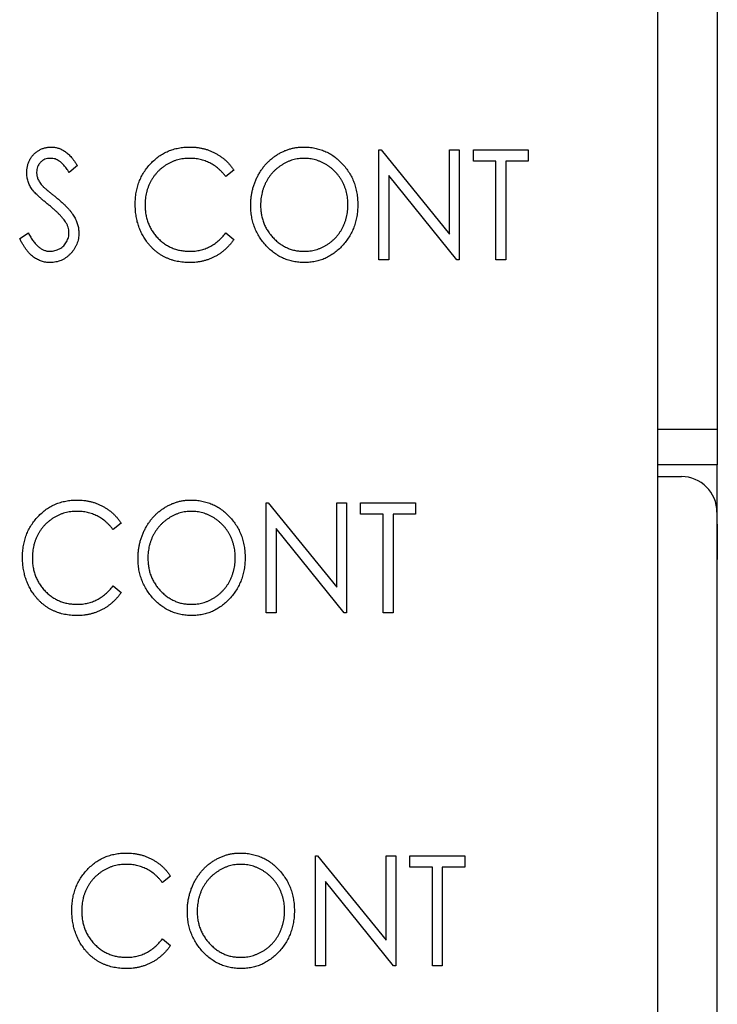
# Paper-space layout 'Sheet 2' of a CAD drawing. Header units: millimetres. Extents: x 0 to 420, y 0 to 297.
# Tile 10 of 48: x 116 to 128, y 144 to 161. Entities that reach past the tile are written whole.
import ezdxf

# ---------------------------------------------------------------- set-up
doc = ezdxf.new("R2010")
doc.units = ezdxf.units.MM

psp = doc.layouts.new('Sheet 2')

# ---------------------------------------------------------------- linework, layer by layer
at = {"color": 7, "linetype": 'Continuous', "lineweight": 25}
for p, q in [((126.615, 99.042), (126.615, 194.192)), ((127.615, 162.587), (127.615, 153.787)), ((121.912, 156.642), (121.912, 158.494)), ((121.912, 158.494), (121.947, 158.494)), ((121.947, 158.494), (123.099, 157.072)), ((123.099, 157.072), (123.099, 158.494)), ((123.099, 158.494), (123.265, 158.494)), ((123.265, 158.494), (123.265, 156.642)), ((123.503, 158.304), (123.503, 158.494)), ((123.503, 158.494), (124.429, 158.494)), ((124.429, 158.494), (124.429, 158.304)), ((116.831, 158.228), (116.69, 158.114)), ((123.883, 158.304), (123.503, 158.304)), ((123.883, 156.642), (123.883, 158.304)), ((124.429, 158.304), (124.049, 158.304)), ((124.049, 158.304), (124.049, 156.642)), ((119.466, 158.154), (119.33, 158.043)), ((123.227, 156.642), (122.078, 158.061)), ((122.078, 158.061), (122.078, 156.642)), ((115.857, 156.999), (116.004, 157.093)), ((119.33, 157.093), (119.466, 156.983)), ((122.078, 156.642), (121.912, 156.642)), ((123.265, 156.642), (123.227, 156.642)), ((124.049, 156.642), (123.883, 156.642)), ((126.615, 153.787), (127.615, 153.787)), ((127.615, 153.787), (127.615, 153.187)), ((127.615, 153.187), (126.615, 153.187)), ((127.615, 152.187), (127.615, 153.187)), ((126.615, 152.987), (127.009, 152.987)), ((120.012, 150.692), (120.012, 152.544)), ((120.012, 152.544), (120.047, 152.544)), ((120.047, 152.544), (121.2, 151.122)), ((121.2, 151.122), (121.2, 152.544)), ((121.2, 152.544), (121.366, 152.544)), ((121.366, 152.544), (121.366, 150.692)), ((121.603, 152.354), (121.603, 152.544)), ((121.603, 152.544), (122.529, 152.544)), ((122.529, 152.544), (122.529, 152.354)), ((121.983, 152.354), (121.603, 152.354)), ((121.983, 150.692), (121.983, 152.354)), ((122.529, 152.354), (122.149, 152.354)), ((122.149, 152.354), (122.149, 150.692)), ((127.609, 152.387), (127.609, 95.982)), ((117.567, 152.204), (117.431, 152.093)), ((127.609, 152.187), (127.615, 152.187)), ((127.615, 152.187), (127.615, 151.587)), ((121.328, 150.692), (120.179, 152.111)), ((120.179, 152.111), (120.179, 150.692)), ((127.615, 95.982), (127.615, 151.587)), ((117.431, 151.143), (117.567, 151.033)), ((120.179, 150.692), (120.012, 150.692)), ((121.366, 150.692), (121.328, 150.692)), ((122.149, 150.692), (121.983, 150.692)), ((120.843, 144.742), (120.843, 146.594)), ((120.843, 146.594), (120.878, 146.594)), ((120.878, 146.594), (122.031, 145.172)), ((122.031, 145.172), (122.031, 146.594)), ((122.031, 146.594), (122.197, 146.594)), ((122.197, 146.594), (122.197, 144.742)), ((122.434, 146.404), (122.434, 146.594)), ((122.434, 146.594), (123.36, 146.594)), ((123.36, 146.594), (123.36, 146.404)), ((122.814, 146.404), (122.434, 146.404)), ((122.814, 144.742), (122.814, 146.404)), ((123.36, 146.404), (122.98, 146.404)), ((122.98, 146.404), (122.98, 144.742)), ((118.398, 146.254), (118.262, 146.143)), ((122.159, 144.742), (121.01, 146.161)), ((121.01, 146.161), (121.01, 144.742)), ((118.262, 145.193), (118.398, 145.083)), ((121.01, 144.742), (120.843, 144.742)), ((122.197, 144.742), (122.159, 144.742)), ((122.98, 144.742), (122.814, 144.742))]:
    psp.add_line(p, q, dxfattribs=at)
at = {"color": 8, "linetype": 'Continuous', "lineweight": 25}
psp.add_line((127.615, 151.587), (127.609, 151.587), dxfattribs=at)
at = {"color": 7, "linetype": 'Continuous', "lineweight": 25}
psp.add_arc((127.009, 152.387), 0.6, 0, 90, dxfattribs=at)
for points, knots in [([(115.976, 158.109), (115.976, 158.129), (115.978, 158.167), (115.988, 158.224), (116.004, 158.278), (116.027, 158.329), (116.057, 158.376), (116.091, 158.418), (116.132, 158.454), (116.177, 158.485), (116.226, 158.51), (116.277, 158.529), (116.331, 158.539), (116.368, 158.541), (116.386, 158.541)], [0, 0, 0, 0, 0.088291, 0.174419, 0.258423, 0.342317, 0.425287, 0.506935, 0.587922, 0.670559, 0.753145, 0.834844, 0.916686, 1, 1, 1, 1]), ([(116.386, 158.541), (116.406, 158.541), (116.445, 158.539), (116.503, 158.526), (116.558, 158.505), (116.603, 158.48), (116.637, 158.456), (116.664, 158.434), (116.691, 158.408), (116.718, 158.379), (116.746, 158.346), (116.774, 158.31), (116.802, 158.27), (116.821, 158.242), (116.831, 158.228)], [0, 0, 0, 0, 0.103822, 0.205919, 0.309231, 0.415653, 0.47222, 0.532858, 0.597819, 0.667857, 0.743177, 0.823448, 0.908942, 1, 1, 1, 1]), ([(117.804, 157.579), (117.805, 157.612), (117.806, 157.677), (117.819, 157.774), (117.839, 157.866), (117.868, 157.954), (117.905, 158.038), (117.95, 158.118), (118.004, 158.193), (118.064, 158.265), (118.131, 158.329), (118.203, 158.386), (118.28, 158.434), (118.36, 158.474), (118.445, 158.504), (118.534, 158.526), (118.626, 158.539), (118.69, 158.541), (118.722, 158.541)], [0, 0, 0, 0, 0.067236, 0.132194, 0.195391, 0.257388, 0.318778, 0.380515, 0.442528, 0.505942, 0.569171, 0.630524, 0.690882, 0.750747, 0.811024, 0.872201, 0.934998, 1, 1, 1, 1]), ([(118.722, 158.541), (118.741, 158.541), (118.78, 158.541), (118.838, 158.536), (118.894, 158.528), (118.948, 158.516), (119.001, 158.503), (119.053, 158.484), (119.103, 158.464), (119.152, 158.44), (119.199, 158.413), (119.243, 158.384), (119.286, 158.352), (119.327, 158.318), (119.365, 158.281), (119.401, 158.241), (119.435, 158.199), (119.456, 158.169), (119.466, 158.154)], [0, 0, 0, 0, 0.0670023, 0.1329421, 0.1972118, 0.2608139, 0.3235398, 0.3858805, 0.4478395, 0.5096474, 0.5715368, 0.6324426, 0.693319, 0.7537865, 0.8146451, 0.8755569, 0.9376593, 1, 1, 1, 1]), ([(119.751, 157.56), (119.751, 157.582), (119.752, 157.626), (119.758, 157.691), (119.767, 157.755), (119.781, 157.817), (119.797, 157.879), (119.818, 157.939), (119.842, 157.998), (119.87, 158.055), (119.901, 158.111), (119.935, 158.163), (119.971, 158.213), (120.011, 158.259), (120.053, 158.302), (120.098, 158.342), (120.145, 158.379), (120.196, 158.413), (120.247, 158.443), (120.301, 158.469), (120.355, 158.492), (120.411, 158.51), (120.467, 158.524), (120.525, 158.534), (120.583, 158.541), (120.622, 158.541), (120.642, 158.541)], [0, 0, 0, 0, 0.0448113, 0.0890115, 0.1327501, 0.1762331, 0.2192718, 0.2623245, 0.305647, 0.348979, 0.3922422, 0.4346099, 0.4761839, 0.517236, 0.5581645, 0.5987917, 0.6396676, 0.6806378, 0.7214671, 0.7617594, 0.8014818, 0.8409531, 0.8803811, 0.9197263, 0.9597164, 1, 1, 1, 1]), ([(120.642, 158.541), (120.674, 158.541), (120.737, 158.539), (120.829, 158.526), (120.916, 158.503), (121, 158.473), (121.08, 158.433), (121.156, 158.385), (121.228, 158.327), (121.295, 158.261), (121.356, 158.189), (121.409, 158.113), (121.455, 158.032), (121.492, 157.947), (121.521, 157.858), (121.541, 157.765), (121.553, 157.668), (121.555, 157.602), (121.556, 157.569)], [0, 0, 0, 0, 0.0641116, 0.1260296, 0.1867093, 0.2461503, 0.3057713, 0.3660505, 0.4273837, 0.490821, 0.5546355, 0.61692, 0.6789542, 0.7406658, 0.8033137, 0.8668576, 0.9324139, 1, 1, 1, 1]), ([(116.377, 158.351), (116.36, 158.351), (116.328, 158.35), (116.283, 158.336), (116.242, 158.315), (116.207, 158.285), (116.178, 158.249), (116.157, 158.209), (116.144, 158.164), (116.143, 158.133), (116.142, 158.117)], [0, 0, 0, 0, 0.133507, 0.258557, 0.380724, 0.504971, 0.628085, 0.748901, 0.871477, 1, 1, 1, 1]), ([(116.69, 158.114), (116.682, 158.126), (116.667, 158.148), (116.644, 158.18), (116.623, 158.208), (116.601, 158.234), (116.581, 158.256), (116.562, 158.275), (116.544, 158.292), (116.52, 158.309), (116.491, 158.326), (116.455, 158.341), (116.416, 158.35), (116.39, 158.351), (116.377, 158.351)], [0, 0, 0, 0, 0.1025572, 0.1969113, 0.2843952, 0.3644161, 0.4372148, 0.5035358, 0.5636019, 0.6164505, 0.7146691, 0.8089542, 0.9041323, 1, 1, 1, 1]), ([(118.717, 158.351), (118.701, 158.351), (118.667, 158.351), (118.617, 158.345), (118.568, 158.337), (118.52, 158.326), (118.472, 158.311), (118.426, 158.293), (118.381, 158.271), (118.337, 158.247), (118.295, 158.22), (118.255, 158.19), (118.217, 158.158), (118.182, 158.124), (118.149, 158.087), (118.119, 158.048), (118.091, 158.007), (118.066, 157.964), (118.043, 157.92), (118.024, 157.873), (118.007, 157.825), (117.994, 157.776), (117.983, 157.726), (117.976, 157.674), (117.971, 157.62), (117.971, 157.584), (117.97, 157.566)], [0, 0, 0, 0, 0.042054, 0.083393, 0.124454, 0.165461, 0.206316, 0.247114, 0.288563, 0.330315, 0.372018, 0.413257, 0.453959, 0.494537, 0.53495, 0.575397, 0.616502, 0.657759, 0.699337, 0.740877, 0.782508, 0.824785, 0.867453, 0.910542, 0.954879, 1, 1, 1, 1]), ([(119.33, 158.043), (119.321, 158.055), (119.302, 158.08), (119.272, 158.114), (119.24, 158.146), (119.208, 158.177), (119.173, 158.204), (119.137, 158.229), (119.1, 158.252), (119.049, 158.28), (118.982, 158.309), (118.897, 158.333), (118.808, 158.349), (118.748, 158.351), (118.717, 158.351)], [0, 0, 0, 0, 0.065249, 0.129752, 0.19303, 0.255253, 0.317083, 0.378287, 0.439499, 0.500949, 0.623295, 0.74628, 0.871322, 1, 1, 1, 1]), ([(120.65, 158.351), (120.634, 158.351), (120.602, 158.351), (120.555, 158.345), (120.508, 158.337), (120.462, 158.326), (120.416, 158.31), (120.371, 158.292), (120.327, 158.271), (120.284, 158.246), (120.242, 158.218), (120.202, 158.188), (120.165, 158.156), (120.13, 158.121), (120.097, 158.085), (120.067, 158.046), (120.039, 158.004), (120.014, 157.96), (119.991, 157.915), (119.971, 157.868), (119.955, 157.82), (119.941, 157.771), (119.931, 157.72), (119.923, 157.668), (119.918, 157.615), (119.918, 157.579), (119.917, 157.56)], [0, 0, 0, 0, 0.039956, 0.079513, 0.119111, 0.158682, 0.198528, 0.238944, 0.279928, 0.321669, 0.363487, 0.405034, 0.446304, 0.487242, 0.528249, 0.569305, 0.611035, 0.653354, 0.695583, 0.737902, 0.780492, 0.823231, 0.866218, 0.910046, 0.954473, 1, 1, 1, 1]), ([(121.389, 157.569), (121.389, 157.587), (121.389, 157.623), (121.384, 157.675), (121.376, 157.727), (121.366, 157.777), (121.352, 157.825), (121.336, 157.873), (121.316, 157.919), (121.294, 157.964), (121.268, 158.007), (121.24, 158.048), (121.21, 158.086), (121.177, 158.123), (121.142, 158.157), (121.104, 158.189), (121.064, 158.219), (121.022, 158.246), (120.978, 158.271), (120.933, 158.292), (120.887, 158.31), (120.841, 158.326), (120.794, 158.337), (120.747, 158.345), (120.698, 158.351), (120.666, 158.351), (120.65, 158.351)], [0, 0, 0, 0, 0.0449232, 0.0890569, 0.1322872, 0.1749861, 0.2171436, 0.2587688, 0.300532, 0.342498, 0.3841405, 0.4253721, 0.466388, 0.5071788, 0.548135, 0.5892175, 0.6308415, 0.6731931, 0.7154869, 0.757043, 0.7977596, 0.8382068, 0.8786932, 0.9189157, 0.9591012, 1, 1, 1, 1]), ([(116.067, 157.827), (116.06, 157.838), (116.045, 157.86), (116.027, 157.893), (116.011, 157.928), (115.998, 157.963), (115.988, 157.998), (115.981, 158.035), (115.977, 158.072), (115.976, 158.097), (115.976, 158.109)], [0, 0, 0, 0, 0.130877, 0.257719, 0.382316, 0.506626, 0.628302, 0.751527, 0.87547, 1, 1, 1, 1]), ([(116.142, 158.117), (116.142, 158.107), (116.143, 158.087), (116.147, 158.058), (116.154, 158.029), (116.165, 158), (116.179, 157.97), (116.198, 157.94), (116.222, 157.909), (116.24, 157.888), (116.25, 157.878)], [0, 0, 0, 0, 0.110385, 0.220503, 0.331137, 0.443585, 0.563154, 0.695062, 0.839762, 1, 1, 1, 1]), ([(116.25, 157.878), (116.253, 157.874), (116.262, 157.865), (116.277, 157.852), (116.298, 157.834), (116.323, 157.813), (116.352, 157.788), (116.387, 157.76), (116.427, 157.728), (116.454, 157.705), (116.469, 157.693)], [0, 0, 0, 0, 0.053039, 0.126288, 0.218872, 0.334457, 0.469409, 0.625738, 0.802267, 1, 1, 1, 1]), ([(116.335, 157.575), (116.318, 157.589), (116.285, 157.616), (116.239, 157.655), (116.198, 157.691), (116.162, 157.724), (116.131, 157.754), (116.104, 157.781), (116.083, 157.805), (116.072, 157.82), (116.067, 157.827)], [0, 0, 0, 0, 0.1795352, 0.3445064, 0.4921306, 0.6246399, 0.7420993, 0.843179, 0.9295396, 1, 1, 1, 1]), ([(116.469, 157.693), (116.487, 157.679), (116.521, 157.65), (116.57, 157.608), (116.615, 157.566), (116.655, 157.526), (116.691, 157.487), (116.722, 157.449), (116.749, 157.412), (116.779, 157.365), (116.809, 157.307), (116.835, 157.237), (116.851, 157.166), (116.853, 157.119), (116.854, 157.096)], [0, 0, 0, 0, 0.093761, 0.181614, 0.264342, 0.341677, 0.41338, 0.479975, 0.541968, 0.599292, 0.705911, 0.807015, 0.904485, 1, 1, 1, 1]), ([(116.629, 157.28), (116.622, 157.291), (116.607, 157.313), (116.58, 157.346), (116.55, 157.38), (116.515, 157.417), (116.476, 157.454), (116.433, 157.493), (116.386, 157.534), (116.352, 157.561), (116.335, 157.575)], [0, 0, 0, 0, 0.092213, 0.193119, 0.303009, 0.423363, 0.552489, 0.69176, 0.840671, 1, 1, 1, 1]), ([(118.02, 156.918), (118.003, 156.941), (117.968, 156.987), (117.925, 157.062), (117.887, 157.139), (117.857, 157.22), (117.833, 157.305), (117.816, 157.393), (117.806, 157.485), (117.805, 157.547), (117.804, 157.579)], [0, 0, 0, 0, 0.122254, 0.24342, 0.364291, 0.486273, 0.609794, 0.736233, 0.865843, 1, 1, 1, 1]), ([(117.97, 157.566), (117.971, 157.539), (117.972, 157.485), (117.982, 157.406), (117.999, 157.331), (118.023, 157.259), (118.053, 157.191), (118.09, 157.126), (118.134, 157.064), (118.184, 157.007), (118.24, 156.955), (118.299, 156.909), (118.362, 156.871), (118.428, 156.839), (118.498, 156.814), (118.571, 156.797), (118.648, 156.786), (118.701, 156.785), (118.728, 156.784)], [0, 0, 0, 0, 0.067402, 0.132225, 0.195291, 0.256964, 0.318228, 0.379385, 0.441024, 0.503862, 0.566597, 0.627855, 0.688166, 0.748276, 0.808707, 0.870424, 0.93412, 1, 1, 1, 1]), ([(120.656, 156.594), (120.625, 156.595), (120.564, 156.597), (120.474, 156.611), (120.387, 156.632), (120.304, 156.663), (120.225, 156.703), (120.15, 156.752), (120.079, 156.81), (120.012, 156.876), (119.951, 156.948), (119.897, 157.024), (119.852, 157.104), (119.815, 157.188), (119.786, 157.276), (119.766, 157.367), (119.753, 157.462), (119.752, 157.527), (119.751, 157.56)], [0, 0, 0, 0, 0.063524, 0.1248797, 0.1851554, 0.2448328, 0.3046269, 0.3650375, 0.4271695, 0.4912698, 0.5555883, 0.6186682, 0.681008, 0.7429033, 0.8052492, 0.8684741, 0.9332171, 1, 1, 1, 1]), ([(119.917, 157.56), (119.918, 157.534), (119.919, 157.481), (119.929, 157.404), (119.946, 157.33), (119.97, 157.259), (120, 157.191), (120.037, 157.127), (120.081, 157.066), (120.131, 157.009), (120.186, 156.956), (120.244, 156.91), (120.305, 156.871), (120.368, 156.84), (120.435, 156.814), (120.504, 156.797), (120.576, 156.786), (120.625, 156.785), (120.65, 156.784)], [0, 0, 0, 0, 0.06753, 0.132738, 0.196163, 0.25879, 0.321017, 0.383435, 0.446363, 0.511011, 0.575079, 0.637133, 0.697793, 0.757163, 0.816573, 0.8765, 0.937463, 1, 1, 1, 1]), ([(120.65, 156.784), (120.666, 156.785), (120.7, 156.785), (120.749, 156.79), (120.797, 156.798), (120.845, 156.81), (120.891, 156.824), (120.937, 156.842), (120.981, 156.863), (121.025, 156.887), (121.066, 156.914), (121.106, 156.943), (121.143, 156.975), (121.178, 157.009), (121.21, 157.046), (121.24, 157.085), (121.268, 157.126), (121.294, 157.17), (121.316, 157.216), (121.336, 157.262), (121.352, 157.311), (121.366, 157.36), (121.376, 157.41), (121.384, 157.462), (121.389, 157.515), (121.389, 157.551), (121.389, 157.569)], [0, 0, 0, 0, 0.041661, 0.082882, 0.123552, 0.164177, 0.204273, 0.24489, 0.285869, 0.327154, 0.368651, 0.40943, 0.450115, 0.490687, 0.531109, 0.572015, 0.613338, 0.655348, 0.697698, 0.739863, 0.781905, 0.824489, 0.86732, 0.910682, 0.954948, 1, 1, 1, 1]), ([(121.556, 157.569), (121.555, 157.535), (121.553, 157.47), (121.541, 157.373), (121.521, 157.281), (121.492, 157.192), (121.455, 157.107), (121.409, 157.026), (121.356, 156.949), (121.295, 156.877), (121.229, 156.811), (121.158, 156.753), (121.083, 156.704), (121.005, 156.664), (120.923, 156.632), (120.837, 156.611), (120.748, 156.597), (120.687, 156.595), (120.656, 156.594)], [0, 0, 0, 0, 0.067668, 0.133292, 0.19714, 0.260013, 0.322488, 0.385059, 0.448295, 0.51269, 0.576673, 0.638498, 0.698729, 0.757967, 0.817157, 0.876594, 0.937343, 1, 1, 1, 1]), ([(116.688, 157.098), (116.687, 157.114), (116.686, 157.145), (116.675, 157.191), (116.656, 157.237), (116.638, 157.265), (116.629, 157.28)], [0, 0, 0, 0, 0.238336, 0.482311, 0.73314, 1, 1, 1, 1]), ([(116.004, 157.093), (116.017, 157.069), (116.041, 157.022), (116.082, 156.959), (116.126, 156.906), (116.17, 156.862), (116.216, 156.827), (116.265, 156.803), (116.314, 156.787), (116.348, 156.785), (116.365, 156.784)], [0, 0, 0, 0, 0.165307, 0.315251, 0.451801, 0.576089, 0.690151, 0.796612, 0.898685, 1, 1, 1, 1]), ([(116.365, 156.784), (116.38, 156.785), (116.409, 156.786), (116.451, 156.794), (116.492, 156.808), (116.531, 156.827), (116.567, 156.85), (116.599, 156.877), (116.626, 156.908), (116.648, 156.943), (116.666, 156.98), (116.679, 157.018), (116.687, 157.058), (116.688, 157.085), (116.688, 157.098)], [0, 0, 0, 0, 0.086779, 0.172012, 0.257, 0.344091, 0.430347, 0.513787, 0.595624, 0.677565, 0.75969, 0.839996, 0.919133, 1, 1, 1, 1]), ([(116.854, 157.096), (116.854, 157.079), (116.853, 157.046), (116.846, 156.998), (116.836, 156.951), (116.82, 156.906), (116.8, 156.862), (116.775, 156.821), (116.747, 156.781), (116.714, 156.743), (116.678, 156.708), (116.64, 156.678), (116.6, 156.652), (116.558, 156.631), (116.514, 156.615), (116.468, 156.603), (116.42, 156.596), (116.388, 156.595), (116.371, 156.594)], [0, 0, 0, 0, 0.064367, 0.127345, 0.188922, 0.250384, 0.312021, 0.374404, 0.437663, 0.502985, 0.567803, 0.63098, 0.692076, 0.752595, 0.813028, 0.874016, 0.936113, 1, 1, 1, 1]), ([(118.728, 156.784), (118.757, 156.785), (118.815, 156.787), (118.901, 156.802), (118.982, 156.826), (119.06, 156.86), (119.134, 156.904), (119.204, 156.958), (119.27, 157.02), (119.31, 157.068), (119.33, 157.093)], [0, 0, 0, 0, 0.1259, 0.248079, 0.368237, 0.488157, 0.609636, 0.7344, 0.864047, 1, 1, 1, 1]), ([(116.371, 156.594), (116.358, 156.595), (116.333, 156.595), (116.296, 156.6), (116.259, 156.607), (116.223, 156.617), (116.188, 156.63), (116.154, 156.646), (116.121, 156.665), (116.089, 156.687), (116.057, 156.713), (116.027, 156.742), (115.997, 156.775), (115.967, 156.813), (115.939, 156.854), (115.911, 156.898), (115.883, 156.947), (115.866, 156.982), (115.857, 156.999)], [0, 0, 0, 0, 0.0550891, 0.1094474, 0.1633229, 0.2167671, 0.2698736, 0.3241478, 0.3789692, 0.4347078, 0.4924671, 0.5537069, 0.6180223, 0.6861318, 0.7578925, 0.834258, 0.9146681, 1, 1, 1, 1]), ([(118.724, 156.594), (118.706, 156.595), (118.67, 156.595), (118.616, 156.599), (118.564, 156.605), (118.513, 156.614), (118.464, 156.625), (118.416, 156.64), (118.37, 156.656), (118.325, 156.675), (118.282, 156.696), (118.24, 156.72), (118.199, 156.747), (118.16, 156.776), (118.123, 156.808), (118.087, 156.842), (118.053, 156.879), (118.031, 156.905), (118.02, 156.918)], [0, 0, 0, 0, 0.068335, 0.135464, 0.200567, 0.264774, 0.327263, 0.389343, 0.450083, 0.510699, 0.570569, 0.630747, 0.691051, 0.751063, 0.812002, 0.873718, 0.936106, 1, 1, 1, 1]), ([(119.466, 156.983), (119.455, 156.968), (119.434, 156.938), (119.399, 156.895), (119.362, 156.855), (119.324, 156.818), (119.283, 156.783), (119.24, 156.751), (119.195, 156.722), (119.149, 156.695), (119.101, 156.671), (119.051, 156.651), (119, 156.634), (118.947, 156.619), (118.894, 156.608), (118.838, 156.6), (118.782, 156.595), (118.743, 156.595), (118.724, 156.594)], [0, 0, 0, 0, 0.063576, 0.126691, 0.188634, 0.249942, 0.311426, 0.372445, 0.433495, 0.495161, 0.556733, 0.61789, 0.679838, 0.742002, 0.804922, 0.868441, 0.933689, 1, 1, 1, 1]), ([(115.904, 151.629), (115.905, 151.662), (115.907, 151.727), (115.919, 151.824), (115.94, 151.916), (115.968, 152.004), (116.005, 152.088), (116.051, 152.168), (116.104, 152.243), (116.165, 152.315), (116.232, 152.379), (116.304, 152.436), (116.38, 152.484), (116.46, 152.524), (116.545, 152.554), (116.634, 152.576), (116.727, 152.589), (116.79, 152.591), (116.822, 152.591)], [0, 0, 0, 0, 0.067236, 0.132194, 0.195391, 0.257388, 0.318778, 0.380515, 0.442528, 0.505942, 0.569171, 0.630524, 0.690882, 0.750747, 0.811024, 0.872201, 0.934998, 1, 1, 1, 1]), ([(116.822, 152.591), (116.842, 152.591), (116.881, 152.591), (116.938, 152.586), (116.994, 152.578), (117.049, 152.566), (117.102, 152.553), (117.153, 152.534), (117.204, 152.514), (117.252, 152.49), (117.299, 152.463), (117.344, 152.434), (117.386, 152.402), (117.427, 152.368), (117.465, 152.331), (117.502, 152.291), (117.536, 152.249), (117.556, 152.219), (117.567, 152.204)], [0, 0, 0, 0, 0.0670023, 0.1329421, 0.1972118, 0.2608139, 0.3235398, 0.3858805, 0.4478395, 0.5096474, 0.5715368, 0.6324426, 0.693319, 0.7537865, 0.8146451, 0.8755569, 0.9376593, 1, 1, 1, 1]), ([(117.852, 151.61), (117.852, 151.632), (117.853, 151.676), (117.858, 151.741), (117.867, 151.805), (117.881, 151.867), (117.898, 151.929), (117.918, 151.989), (117.943, 152.048), (117.97, 152.105), (118.001, 152.161), (118.036, 152.213), (118.072, 152.263), (118.111, 152.309), (118.154, 152.352), (118.198, 152.392), (118.246, 152.429), (118.296, 152.463), (118.348, 152.493), (118.401, 152.519), (118.456, 152.542), (118.511, 152.56), (118.567, 152.574), (118.625, 152.584), (118.683, 152.591), (118.723, 152.591), (118.743, 152.591)], [0, 0, 0, 0, 0.0448113, 0.0890115, 0.1327501, 0.1762331, 0.2192718, 0.2623245, 0.305647, 0.348979, 0.3922422, 0.4346099, 0.4761839, 0.517236, 0.5581645, 0.5987917, 0.6396676, 0.6806378, 0.7214671, 0.7617594, 0.8014818, 0.8409531, 0.8803811, 0.9197263, 0.9597164, 1, 1, 1, 1]), ([(118.743, 152.591), (118.775, 152.591), (118.837, 152.589), (118.929, 152.576), (119.017, 152.553), (119.101, 152.523), (119.18, 152.483), (119.256, 152.435), (119.328, 152.377), (119.395, 152.311), (119.456, 152.239), (119.51, 152.163), (119.555, 152.082), (119.592, 151.997), (119.621, 151.908), (119.641, 151.815), (119.654, 151.718), (119.655, 151.652), (119.656, 151.619)], [0, 0, 0, 0, 0.064112, 0.12603, 0.186709, 0.24615, 0.305771, 0.366051, 0.427384, 0.490821, 0.554635, 0.61692, 0.678954, 0.740666, 0.803314, 0.866858, 0.932414, 1, 1, 1, 1]), ([(116.818, 152.401), (116.801, 152.401), (116.767, 152.401), (116.717, 152.395), (116.668, 152.387), (116.62, 152.376), (116.573, 152.361), (116.527, 152.343), (116.481, 152.321), (116.437, 152.297), (116.395, 152.27), (116.355, 152.24), (116.317, 152.208), (116.282, 152.174), (116.249, 152.137), (116.219, 152.098), (116.192, 152.057), (116.166, 152.014), (116.143, 151.97), (116.125, 151.923), (116.107, 151.875), (116.094, 151.826), (116.083, 151.776), (116.076, 151.724), (116.072, 151.67), (116.071, 151.634), (116.071, 151.616)], [0, 0, 0, 0, 0.042054, 0.083393, 0.124454, 0.165461, 0.206316, 0.247114, 0.288563, 0.330315, 0.372018, 0.413257, 0.453959, 0.494537, 0.53495, 0.575397, 0.616502, 0.657759, 0.699337, 0.740877, 0.782508, 0.824785, 0.867453, 0.910542, 0.954879, 1, 1, 1, 1]), ([(117.431, 152.093), (117.421, 152.105), (117.403, 152.13), (117.372, 152.164), (117.341, 152.196), (117.308, 152.227), (117.273, 152.254), (117.238, 152.279), (117.201, 152.302), (117.149, 152.33), (117.082, 152.359), (116.997, 152.383), (116.909, 152.399), (116.849, 152.401), (116.818, 152.401)], [0, 0, 0, 0, 0.065249, 0.129752, 0.19303, 0.255253, 0.317083, 0.378287, 0.439499, 0.500949, 0.623295, 0.74628, 0.871322, 1, 1, 1, 1]), ([(118.75, 152.401), (118.734, 152.401), (118.702, 152.401), (118.655, 152.395), (118.608, 152.387), (118.562, 152.376), (118.517, 152.36), (118.472, 152.342), (118.428, 152.321), (118.384, 152.296), (118.342, 152.268), (118.303, 152.238), (118.265, 152.206), (118.23, 152.171), (118.198, 152.135), (118.167, 152.096), (118.14, 152.054), (118.114, 152.01), (118.091, 151.965), (118.072, 151.918), (118.055, 151.87), (118.041, 151.821), (118.031, 151.77), (118.023, 151.718), (118.019, 151.665), (118.018, 151.629), (118.018, 151.61)], [0, 0, 0, 0, 0.039956, 0.079513, 0.119111, 0.158682, 0.198528, 0.238944, 0.279928, 0.321669, 0.363487, 0.405034, 0.446304, 0.487242, 0.528249, 0.569305, 0.611035, 0.653354, 0.695583, 0.737902, 0.780492, 0.823231, 0.866218, 0.910046, 0.954473, 1, 1, 1, 1]), ([(119.49, 151.619), (119.49, 151.637), (119.489, 151.673), (119.485, 151.725), (119.477, 151.777), (119.467, 151.827), (119.452, 151.875), (119.436, 151.923), (119.416, 151.969), (119.394, 152.014), (119.369, 152.057), (119.341, 152.098), (119.31, 152.136), (119.278, 152.173), (119.242, 152.207), (119.205, 152.239), (119.165, 152.269), (119.122, 152.296), (119.078, 152.321), (119.033, 152.342), (118.988, 152.36), (118.942, 152.376), (118.895, 152.387), (118.847, 152.395), (118.799, 152.401), (118.766, 152.401), (118.75, 152.401)], [0, 0, 0, 0, 0.044923, 0.089057, 0.132287, 0.174986, 0.217144, 0.258769, 0.300532, 0.342498, 0.384141, 0.425372, 0.466388, 0.507179, 0.548135, 0.589217, 0.630842, 0.673193, 0.715487, 0.757043, 0.79776, 0.838207, 0.878693, 0.918916, 0.959101, 1, 1, 1, 1]), ([(116.121, 150.968), (116.103, 150.991), (116.069, 151.037), (116.025, 151.112), (115.988, 151.189), (115.957, 151.27), (115.934, 151.355), (115.917, 151.443), (115.906, 151.535), (115.905, 151.597), (115.904, 151.629)], [0, 0, 0, 0, 0.122254, 0.24342, 0.364291, 0.486273, 0.609794, 0.736233, 0.865843, 1, 1, 1, 1]), ([(116.071, 151.616), (116.071, 151.589), (116.072, 151.535), (116.083, 151.456), (116.099, 151.381), (116.123, 151.309), (116.153, 151.241), (116.191, 151.176), (116.234, 151.114), (116.285, 151.057), (116.34, 151.005), (116.399, 150.959), (116.462, 150.921), (116.528, 150.889), (116.598, 150.864), (116.672, 150.847), (116.749, 150.836), (116.802, 150.835), (116.828, 150.834)], [0, 0, 0, 0, 0.067402, 0.132225, 0.195291, 0.256964, 0.318228, 0.379385, 0.441024, 0.503862, 0.566597, 0.627855, 0.688166, 0.748276, 0.808707, 0.870424, 0.93412, 1, 1, 1, 1]), ([(118.757, 150.644), (118.726, 150.645), (118.664, 150.647), (118.574, 150.661), (118.488, 150.682), (118.405, 150.713), (118.326, 150.753), (118.251, 150.802), (118.179, 150.86), (118.112, 150.926), (118.052, 150.998), (117.998, 151.074), (117.953, 151.154), (117.916, 151.238), (117.887, 151.326), (117.866, 151.417), (117.854, 151.512), (117.852, 151.577), (117.852, 151.61)], [0, 0, 0, 0, 0.063524, 0.1248797, 0.1851554, 0.2448328, 0.3046269, 0.3650375, 0.4271695, 0.4912698, 0.5555883, 0.6186682, 0.681008, 0.7429033, 0.8052492, 0.8684741, 0.9332171, 1, 1, 1, 1]), ([(118.018, 151.61), (118.018, 151.584), (118.02, 151.531), (118.03, 151.454), (118.046, 151.38), (118.07, 151.309), (118.1, 151.241), (118.138, 151.177), (118.181, 151.116), (118.232, 151.059), (118.286, 151.006), (118.344, 150.96), (118.405, 150.921), (118.469, 150.89), (118.535, 150.864), (118.604, 150.847), (118.676, 150.836), (118.725, 150.835), (118.75, 150.834)], [0, 0, 0, 0, 0.06753, 0.132738, 0.196163, 0.25879, 0.321017, 0.383435, 0.446363, 0.511011, 0.575079, 0.637133, 0.697793, 0.757163, 0.816573, 0.8765, 0.937463, 1, 1, 1, 1]), ([(118.75, 150.834), (118.767, 150.835), (118.8, 150.835), (118.849, 150.84), (118.898, 150.848), (118.945, 150.86), (118.992, 150.874), (119.037, 150.892), (119.082, 150.913), (119.125, 150.937), (119.167, 150.964), (119.206, 150.993), (119.243, 151.025), (119.278, 151.059), (119.311, 151.096), (119.341, 151.135), (119.369, 151.176), (119.394, 151.22), (119.416, 151.266), (119.436, 151.312), (119.452, 151.361), (119.466, 151.41), (119.477, 151.46), (119.485, 151.512), (119.489, 151.565), (119.49, 151.601), (119.49, 151.619)], [0, 0, 0, 0, 0.041661, 0.082882, 0.123552, 0.164177, 0.204273, 0.24489, 0.285869, 0.327154, 0.368651, 0.40943, 0.450115, 0.490687, 0.531109, 0.572015, 0.613338, 0.655348, 0.697698, 0.739863, 0.781905, 0.824489, 0.86732, 0.910682, 0.954948, 1, 1, 1, 1]), ([(119.656, 151.619), (119.655, 151.585), (119.654, 151.52), (119.641, 151.423), (119.621, 151.331), (119.592, 151.242), (119.556, 151.157), (119.51, 151.076), (119.457, 150.999), (119.396, 150.927), (119.329, 150.861), (119.258, 150.803), (119.184, 150.754), (119.105, 150.714), (119.023, 150.682), (118.937, 150.661), (118.848, 150.647), (118.788, 150.645), (118.757, 150.644)], [0, 0, 0, 0, 0.067668, 0.133292, 0.19714, 0.260013, 0.322488, 0.385059, 0.448295, 0.51269, 0.576673, 0.638498, 0.698729, 0.757967, 0.817157, 0.876594, 0.937343, 1, 1, 1, 1]), ([(117.567, 151.033), (117.556, 151.018), (117.535, 150.988), (117.5, 150.945), (117.463, 150.905), (117.424, 150.868), (117.383, 150.833), (117.341, 150.801), (117.296, 150.772), (117.249, 150.745), (117.201, 150.721), (117.151, 150.701), (117.1, 150.684), (117.048, 150.669), (116.994, 150.658), (116.939, 150.65), (116.882, 150.645), (116.844, 150.645), (116.825, 150.644)], [0, 0, 0, 0, 0.063576, 0.126691, 0.188634, 0.249942, 0.311426, 0.372445, 0.433495, 0.495161, 0.556733, 0.61789, 0.679838, 0.742002, 0.804922, 0.868441, 0.933689, 1, 1, 1, 1]), ([(116.828, 150.834), (116.858, 150.835), (116.916, 150.837), (117.001, 150.852), (117.083, 150.876), (117.16, 150.91), (117.234, 150.954), (117.304, 151.008), (117.371, 151.07), (117.411, 151.118), (117.431, 151.143)], [0, 0, 0, 0, 0.1259, 0.248079, 0.368237, 0.488157, 0.609636, 0.7344, 0.864047, 1, 1, 1, 1]), ([(116.825, 150.644), (116.806, 150.645), (116.77, 150.645), (116.716, 150.649), (116.664, 150.655), (116.613, 150.664), (116.564, 150.675), (116.516, 150.69), (116.47, 150.706), (116.425, 150.725), (116.382, 150.746), (116.34, 150.77), (116.3, 150.797), (116.261, 150.826), (116.223, 150.858), (116.187, 150.892), (116.153, 150.929), (116.132, 150.955), (116.121, 150.968)], [0, 0, 0, 0, 0.068335, 0.135464, 0.200567, 0.264774, 0.327263, 0.389343, 0.450083, 0.510699, 0.570569, 0.630747, 0.691051, 0.751063, 0.812002, 0.873718, 0.936106, 1, 1, 1, 1]), ([(116.736, 145.679), (116.736, 145.712), (116.738, 145.777), (116.75, 145.874), (116.771, 145.966), (116.799, 146.054), (116.836, 146.138), (116.882, 146.218), (116.935, 146.293), (116.996, 146.365), (117.063, 146.429), (117.135, 146.486), (117.211, 146.534), (117.292, 146.574), (117.376, 146.604), (117.465, 146.626), (117.558, 146.639), (117.621, 146.641), (117.653, 146.641)], [0, 0, 0, 0, 0.067236, 0.132194, 0.195391, 0.257388, 0.318778, 0.380515, 0.442528, 0.505942, 0.569171, 0.630524, 0.690882, 0.750747, 0.811024, 0.872201, 0.934998, 1, 1, 1, 1]), ([(117.653, 146.641), (117.673, 146.641), (117.712, 146.641), (117.769, 146.636), (117.825, 146.628), (117.88, 146.616), (117.933, 146.603), (117.984, 146.584), (118.035, 146.564), (118.083, 146.54), (118.13, 146.513), (118.175, 146.484), (118.218, 146.452), (118.258, 146.418), (118.296, 146.381), (118.333, 146.341), (118.367, 146.299), (118.387, 146.269), (118.398, 146.254)], [0, 0, 0, 0, 0.067002, 0.132942, 0.197212, 0.260814, 0.32354, 0.38588, 0.447839, 0.509647, 0.571537, 0.632443, 0.693319, 0.753787, 0.814645, 0.875557, 0.937659, 1, 1, 1, 1]), ([(118.683, 145.66), (118.683, 145.682), (118.684, 145.726), (118.689, 145.791), (118.698, 145.855), (118.712, 145.917), (118.729, 145.979), (118.749, 146.039), (118.774, 146.098), (118.801, 146.155), (118.832, 146.211), (118.867, 146.263), (118.903, 146.313), (118.942, 146.359), (118.985, 146.402), (119.029, 146.442), (119.077, 146.479), (119.127, 146.513), (119.179, 146.543), (119.232, 146.569), (119.287, 146.592), (119.342, 146.61), (119.398, 146.624), (119.456, 146.634), (119.514, 146.641), (119.554, 146.641), (119.574, 146.641)], [0, 0, 0, 0, 0.044811, 0.089011, 0.13275, 0.176233, 0.219272, 0.262324, 0.305647, 0.348979, 0.392242, 0.43461, 0.476184, 0.517236, 0.558165, 0.598792, 0.639668, 0.680638, 0.721467, 0.761759, 0.801482, 0.840953, 0.880381, 0.919726, 0.959716, 1, 1, 1, 1]), ([(119.574, 146.641), (119.606, 146.641), (119.668, 146.639), (119.76, 146.626), (119.848, 146.603), (119.932, 146.573), (120.011, 146.533), (120.088, 146.485), (120.159, 146.427), (120.226, 146.361), (120.287, 146.289), (120.341, 146.213), (120.386, 146.132), (120.423, 146.047), (120.452, 145.958), (120.472, 145.865), (120.485, 145.768), (120.486, 145.702), (120.487, 145.669)], [0, 0, 0, 0, 0.064112, 0.12603, 0.186709, 0.24615, 0.305771, 0.366051, 0.427384, 0.490821, 0.554635, 0.61692, 0.678954, 0.740666, 0.803314, 0.866858, 0.932414, 1, 1, 1, 1]), ([(117.649, 146.451), (117.632, 146.451), (117.598, 146.451), (117.548, 146.445), (117.499, 146.437), (117.451, 146.426), (117.404, 146.411), (117.358, 146.393), (117.313, 146.371), (117.268, 146.347), (117.226, 146.32), (117.186, 146.29), (117.149, 146.258), (117.113, 146.224), (117.08, 146.187), (117.05, 146.148), (117.023, 146.107), (116.997, 146.064), (116.975, 146.02), (116.956, 145.973), (116.938, 145.925), (116.925, 145.876), (116.914, 145.826), (116.907, 145.774), (116.903, 145.72), (116.902, 145.684), (116.902, 145.666)], [0, 0, 0, 0, 0.042054, 0.083393, 0.124454, 0.165461, 0.206316, 0.247114, 0.288563, 0.330315, 0.372018, 0.413257, 0.453959, 0.494537, 0.53495, 0.575397, 0.616502, 0.657759, 0.699337, 0.740877, 0.782508, 0.824785, 0.867453, 0.910542, 0.954879, 1, 1, 1, 1]), ([(118.262, 146.143), (118.253, 146.155), (118.234, 146.18), (118.203, 146.214), (118.172, 146.246), (118.139, 146.277), (118.105, 146.304), (118.069, 146.329), (118.032, 146.352), (117.98, 146.38), (117.913, 146.409), (117.828, 146.433), (117.74, 146.449), (117.68, 146.451), (117.649, 146.451)], [0, 0, 0, 0, 0.0652486, 0.1297525, 0.19303, 0.255253, 0.3170832, 0.3782865, 0.4394987, 0.5009491, 0.6232949, 0.7462805, 0.871322, 1, 1, 1, 1]), ([(119.581, 146.451), (119.565, 146.451), (119.533, 146.451), (119.486, 146.445), (119.439, 146.437), (119.393, 146.426), (119.348, 146.41), (119.303, 146.392), (119.259, 146.371), (119.215, 146.346), (119.174, 146.318), (119.134, 146.288), (119.096, 146.256), (119.061, 146.221), (119.029, 146.185), (118.998, 146.146), (118.971, 146.104), (118.945, 146.06), (118.922, 146.015), (118.903, 145.968), (118.886, 145.92), (118.872, 145.871), (118.862, 145.82), (118.854, 145.768), (118.85, 145.715), (118.849, 145.679), (118.849, 145.66)], [0, 0, 0, 0, 0.039956, 0.079513, 0.119111, 0.158682, 0.198528, 0.238944, 0.279928, 0.321669, 0.363487, 0.405034, 0.446304, 0.487242, 0.528249, 0.569305, 0.611035, 0.653354, 0.695583, 0.737902, 0.780492, 0.823231, 0.866218, 0.910046, 0.954473, 1, 1, 1, 1]), ([(120.321, 145.669), (120.321, 145.687), (120.32, 145.723), (120.316, 145.775), (120.308, 145.827), (120.298, 145.877), (120.284, 145.925), (120.267, 145.973), (120.248, 146.019), (120.225, 146.064), (120.2, 146.107), (120.172, 146.148), (120.141, 146.186), (120.109, 146.223), (120.073, 146.257), (120.036, 146.289), (119.996, 146.319), (119.953, 146.346), (119.909, 146.371), (119.864, 146.392), (119.819, 146.41), (119.773, 146.426), (119.726, 146.437), (119.678, 146.445), (119.63, 146.451), (119.598, 146.451), (119.581, 146.451)], [0, 0, 0, 0, 0.044923, 0.089057, 0.132287, 0.174986, 0.217144, 0.258769, 0.300532, 0.342498, 0.384141, 0.425372, 0.466388, 0.507179, 0.548135, 0.589217, 0.630842, 0.673193, 0.715487, 0.757043, 0.79776, 0.838207, 0.878693, 0.918916, 0.959101, 1, 1, 1, 1]), ([(116.952, 145.018), (116.934, 145.041), (116.9, 145.087), (116.856, 145.162), (116.819, 145.239), (116.788, 145.32), (116.765, 145.405), (116.748, 145.493), (116.737, 145.585), (116.736, 145.647), (116.736, 145.679)], [0, 0, 0, 0, 0.122254, 0.24342, 0.364291, 0.486273, 0.609794, 0.736233, 0.865843, 1, 1, 1, 1]), ([(116.902, 145.666), (116.902, 145.639), (116.904, 145.585), (116.914, 145.506), (116.93, 145.431), (116.955, 145.359), (116.984, 145.291), (117.022, 145.226), (117.065, 145.164), (117.116, 145.107), (117.171, 145.055), (117.23, 145.009), (117.293, 144.971), (117.36, 144.939), (117.429, 144.914), (117.503, 144.897), (117.58, 144.886), (117.633, 144.885), (117.659, 144.884)], [0, 0, 0, 0, 0.067402, 0.132225, 0.195291, 0.256964, 0.318228, 0.379385, 0.441024, 0.503862, 0.566597, 0.627855, 0.688166, 0.748276, 0.808707, 0.870424, 0.93412, 1, 1, 1, 1]), ([(119.588, 144.694), (119.557, 144.695), (119.495, 144.697), (119.405, 144.711), (119.319, 144.732), (119.236, 144.763), (119.157, 144.803), (119.082, 144.852), (119.01, 144.91), (118.943, 144.976), (118.883, 145.048), (118.829, 145.124), (118.784, 145.204), (118.747, 145.288), (118.718, 145.376), (118.697, 145.467), (118.685, 145.562), (118.683, 145.627), (118.683, 145.66)], [0, 0, 0, 0, 0.063524, 0.12488, 0.185155, 0.244833, 0.304627, 0.365038, 0.42717, 0.49127, 0.555588, 0.618668, 0.681008, 0.742903, 0.805249, 0.868474, 0.933217, 1, 1, 1, 1]), ([(118.849, 145.66), (118.849, 145.634), (118.851, 145.581), (118.861, 145.504), (118.877, 145.43), (118.902, 145.359), (118.931, 145.291), (118.969, 145.227), (119.013, 145.166), (119.063, 145.109), (119.117, 145.056), (119.175, 145.01), (119.236, 144.971), (119.3, 144.94), (119.366, 144.914), (119.436, 144.897), (119.507, 144.886), (119.556, 144.885), (119.581, 144.884)], [0, 0, 0, 0, 0.06753, 0.132738, 0.196163, 0.25879, 0.321017, 0.383435, 0.446363, 0.511011, 0.575079, 0.637133, 0.697793, 0.757163, 0.816573, 0.8765, 0.937463, 1, 1, 1, 1]), ([(119.581, 144.884), (119.598, 144.885), (119.631, 144.885), (119.68, 144.89), (119.729, 144.898), (119.776, 144.91), (119.823, 144.924), (119.868, 144.942), (119.913, 144.963), (119.956, 144.987), (119.998, 145.014), (120.037, 145.043), (120.075, 145.075), (120.11, 145.109), (120.142, 145.146), (120.172, 145.185), (120.2, 145.226), (120.225, 145.27), (120.248, 145.316), (120.267, 145.362), (120.284, 145.411), (120.298, 145.46), (120.308, 145.51), (120.316, 145.562), (120.32, 145.615), (120.321, 145.651), (120.321, 145.669)], [0, 0, 0, 0, 0.041661, 0.082882, 0.123552, 0.164177, 0.204273, 0.24489, 0.285869, 0.327154, 0.368651, 0.40943, 0.450115, 0.490687, 0.531109, 0.572015, 0.613338, 0.655348, 0.697698, 0.739863, 0.781905, 0.824489, 0.86732, 0.910682, 0.954948, 1, 1, 1, 1]), ([(120.487, 145.669), (120.486, 145.635), (120.485, 145.57), (120.472, 145.473), (120.452, 145.381), (120.423, 145.292), (120.387, 145.207), (120.341, 145.126), (120.288, 145.049), (120.227, 144.977), (120.16, 144.911), (120.089, 144.853), (120.015, 144.804), (119.936, 144.764), (119.854, 144.732), (119.769, 144.711), (119.679, 144.697), (119.619, 144.695), (119.588, 144.694)], [0, 0, 0, 0, 0.067668, 0.133292, 0.19714, 0.260013, 0.322488, 0.385059, 0.448295, 0.51269, 0.576673, 0.638498, 0.698729, 0.757967, 0.817157, 0.876594, 0.937343, 1, 1, 1, 1]), ([(118.398, 145.083), (118.387, 145.068), (118.366, 145.038), (118.331, 144.995), (118.294, 144.955), (118.255, 144.918), (118.214, 144.883), (118.172, 144.851), (118.127, 144.822), (118.08, 144.795), (118.032, 144.771), (117.982, 144.751), (117.931, 144.734), (117.879, 144.719), (117.825, 144.708), (117.77, 144.7), (117.713, 144.695), (117.675, 144.695), (117.656, 144.694)], [0, 0, 0, 0, 0.0635762, 0.1266905, 0.1886339, 0.2499415, 0.3114256, 0.3724454, 0.4334947, 0.4951606, 0.5567327, 0.6178899, 0.6798377, 0.7420022, 0.8049218, 0.8684411, 0.9336894, 1, 1, 1, 1]), ([(117.659, 144.884), (117.689, 144.885), (117.747, 144.887), (117.832, 144.902), (117.914, 144.926), (117.991, 144.96), (118.065, 145.004), (118.135, 145.058), (118.202, 145.12), (118.242, 145.168), (118.262, 145.193)], [0, 0, 0, 0, 0.1259, 0.248079, 0.368237, 0.488157, 0.609636, 0.7344, 0.864047, 1, 1, 1, 1]), ([(117.656, 144.694), (117.637, 144.695), (117.601, 144.695), (117.547, 144.699), (117.495, 144.705), (117.445, 144.714), (117.395, 144.725), (117.348, 144.74), (117.301, 144.756), (117.256, 144.775), (117.213, 144.796), (117.171, 144.82), (117.131, 144.847), (117.092, 144.876), (117.054, 144.908), (117.018, 144.942), (116.984, 144.979), (116.963, 145.005), (116.952, 145.018)], [0, 0, 0, 0, 0.068335, 0.135464, 0.200567, 0.264774, 0.327263, 0.389343, 0.450083, 0.510699, 0.570569, 0.630747, 0.691051, 0.751063, 0.812002, 0.873718, 0.936106, 1, 1, 1, 1])]:
    psp.add_open_spline(points, degree=3, knots=knots, dxfattribs=at)

doc.saveas('drawing.dxf')
